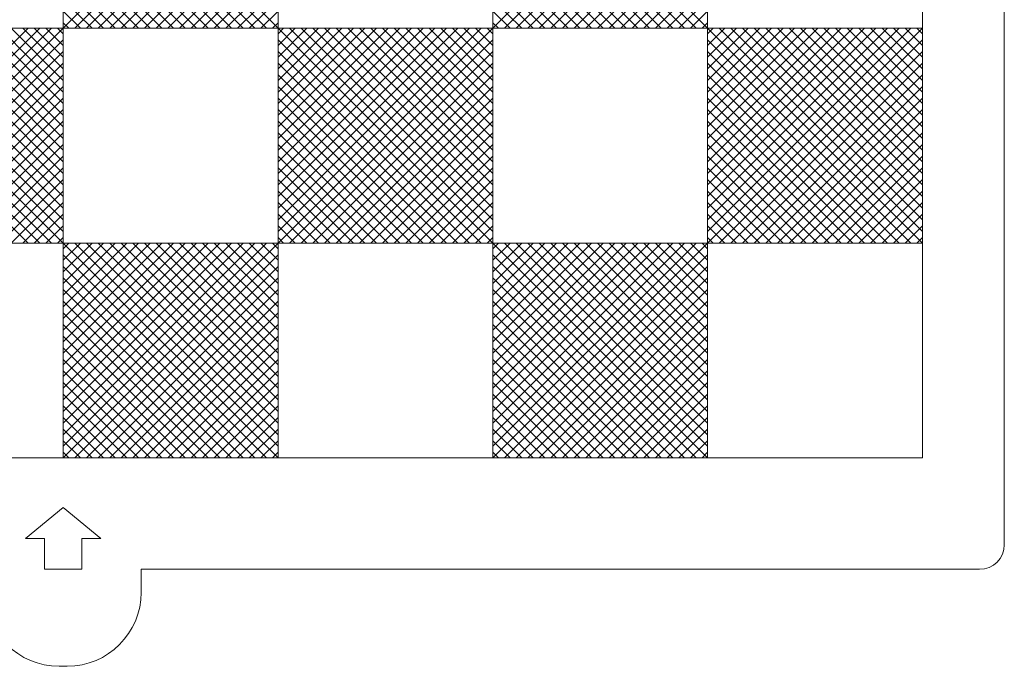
# Model space of a CAD drawing. Header units: centimetres. Extents: x -35.3 to 32, y -35 to 36.2.
# Tile 14 of 54: x 0.6 to 12.6, y -19.8 to -11.9. Entities that reach past the tile are written whole.
import ezdxf

# ---------------------------------------------------------------- set-up
doc = ezdxf.new("R2010")
doc.units = ezdxf.units.CM
doc.header["$MEASUREMENT"] = 0
doc.layers.add('Layer 1', color=7, linetype='Continuous')

msp = doc.modelspace()

# ---------------------------------------------------------------- linework, layer by layer
at = {"layer": 'Layer 1', "lineweight": 9}
msp.add_open_spline([(1.12296, 6.24791), (1.12296, 6.24791), (1.22295, 6.24791), (1.22295, 6.24791), (1.22295, 6.24791), (1.71796, 6.24791), (2.12296, 5.84291), (2.12296, 5.3479), (2.12296, 5.3479), (2.12296, 5.3479), (2.12296, 4.75791), (2.12296, 4.75791), (2.12296, 4.75791), (2.12296, 4.75791), (12.32296, 4.75791), (12.32296, 4.75791), (12.32296, 4.75791), (12.48797, 4.75791), (12.62296, 4.62291), (12.62296, 4.45791), (12.62296, 4.45791), (12.62296, 4.45791), (12.62296, -18.29197), (12.62296, -18.29197), (12.62296, -18.29197), (12.62296, -18.45697), (12.48797, -18.59197), (12.32296, -18.59197), (12.32296, -18.59197), (12.32296, -18.59197), (2.12296, -18.59197), (2.12296, -18.59197), (2.12296, -18.59197), (2.12296, -18.59197), (2.12296, -18.87196), (2.12296, -18.87196), (2.12296, -18.87196), (2.12296, -19.36697), (1.71796, -19.77197), (1.22295, -19.77197), (1.22295, -19.77197), (1.22295, -19.77197), (1.12296, -19.77197), (1.12296, -19.77197), (1.12296, -19.77197), (0.62796, -19.77197), (0.22296, -19.36697), (0.22296, -18.87196), (0.22296, -18.87196), (0.22296, -18.87196), (0.22296, -18.59197), (0.22296, -18.59197), (0.22296, -18.59197), (0.22296, -18.59197), (-9.97704, -18.59197), (-9.97704, -18.59197), (-9.97704, -18.59197), (-10.14204, -18.59197), (-10.27704, -18.45697), (-10.27704, -18.29197), (-10.27704, -18.29197), (-10.27704, -18.29197), (-10.27704, 4.45791), (-10.27704, 4.45791), (-10.27704, 4.45791), (-10.27704, 4.62291), (-10.14204, 4.75791), (-9.97704, 4.75791), (-9.97704, 4.75791), (-9.97704, 4.75791), (0.22296, 4.75791), (0.22296, 4.75791), (0.22296, 4.75791), (0.22296, 4.75791), (0.22296, 5.3479), (0.22296, 5.3479), (0.22296, 5.3479), (0.22296, 5.84291), (0.62796, 6.24791), (1.12296, 6.24791)], degree=3, knots=[0, 0, 0, 0, 0.04761905, 0.04761905, 0.04761905, 0.04761905, 0.0952381, 0.0952381, 0.0952381, 0.0952381, 0.14285714, 0.14285714, 0.14285714, 0.14285714, 0.19047619, 0.19047619, 0.19047619, 0.19047619, 0.23809524, 0.23809524, 0.23809524, 0.23809524, 0.28571429, 0.28571429, 0.28571429, 0.28571429, 0.33333333, 0.33333333, 0.33333333, 0.33333333, 0.38095238, 0.38095238, 0.38095238, 0.38095238, 0.42857143, 0.42857143, 0.42857143, 0.42857143, 0.47619048, 0.47619048, 0.47619048, 0.47619048, 0.52380952, 0.52380952, 0.52380952, 0.52380952, 0.57142857, 0.57142857, 0.57142857, 0.57142857, 0.61904762, 0.61904762, 0.61904762, 0.61904762, 0.66666667, 0.66666667, 0.66666667, 0.66666667, 0.71428571, 0.71428571, 0.71428571, 0.71428571, 0.76190476, 0.76190476, 0.76190476, 0.76190476, 0.80952381, 0.80952381, 0.80952381, 0.80952381, 0.85714286, 0.85714286, 0.85714286, 0.85714286, 0.9047619, 0.9047619, 0.9047619, 0.9047619, 1, 1, 1, 1], dxfattribs=at)
at = {"layer": 'Layer 1', "color": 1, "lineweight": 9}
for points, knots in [([(1.17302, -12.0092), (1.17302, -12.0092), (1.17302, -9.39561), (1.17302, -9.39561), (1.17302, -9.39561), (1.17302, -9.39561), (3.78666, -9.39561), (3.78666, -9.39561), (3.78666, -9.39561), (3.78666, -9.39561), (3.78666, -12.0092), (3.78666, -12.0092), (3.78666, -12.0092), (3.78666, -12.0092), (1.17302, -12.0092), (1.17302, -12.0092)], [0, 0, 0, 0, 0.2, 0.2, 0.2, 0.2, 0.4, 0.4, 0.4, 0.4, 0.6, 0.6, 0.6, 0.6, 1, 1, 1, 1]), ([(6.4003, -12.0092), (6.4003, -12.0092), (6.4003, -9.39561), (6.4003, -9.39561), (6.4003, -9.39561), (6.4003, -9.39561), (9.01394, -9.39561), (9.01394, -9.39561), (9.01394, -9.39561), (9.01394, -9.39561), (9.01394, -12.0092), (9.01394, -12.0092), (9.01394, -12.0092), (9.01394, -12.0092), (6.4003, -12.0092), (6.4003, -12.0092)], [0, 0, 0, 0, 0.2, 0.2, 0.2, 0.2, 0.4, 0.4, 0.4, 0.4, 0.6, 0.6, 0.6, 0.6, 1, 1, 1, 1]), ([(-1.44062, -14.62279), (-1.44062, -14.62279), (-1.44062, -12.0092), (-1.44062, -12.0092), (-1.44062, -12.0092), (-1.44062, -12.0092), (1.17302, -12.0092), (1.17302, -12.0092), (1.17302, -12.0092), (1.17302, -12.0092), (1.17302, -14.62279), (1.17302, -14.62279), (1.17302, -14.62279), (1.17302, -14.62279), (-1.44062, -14.62279), (-1.44062, -14.62279)], [0, 0, 0, 0, 0.2, 0.2, 0.2, 0.2, 0.4, 0.4, 0.4, 0.4, 0.6, 0.6, 0.6, 0.6, 1, 1, 1, 1]), ([(3.78666, -14.62279), (3.78666, -14.62279), (3.78666, -12.0092), (3.78666, -12.0092), (3.78666, -12.0092), (3.78666, -12.0092), (6.4003, -12.0092), (6.4003, -12.0092), (6.4003, -12.0092), (6.4003, -12.0092), (6.4003, -14.62279), (6.4003, -14.62279), (6.4003, -14.62279), (6.4003, -14.62279), (3.78666, -14.62279), (3.78666, -14.62279)], [0, 0, 0, 0, 0.2, 0.2, 0.2, 0.2, 0.4, 0.4, 0.4, 0.4, 0.6, 0.6, 0.6, 0.6, 1, 1, 1, 1]), ([(9.01394, -14.62279), (9.01394, -14.62279), (9.01394, -12.0092), (9.01394, -12.0092), (9.01394, -12.0092), (9.01394, -12.0092), (11.62758, -12.0092), (11.62758, -12.0092), (11.62758, -12.0092), (11.62758, -12.0092), (11.62758, -14.62279), (11.62758, -14.62279), (11.62758, -14.62279), (11.62758, -14.62279), (9.01394, -14.62279), (9.01394, -14.62279)], [0, 0, 0, 0, 0.2, 0.2, 0.2, 0.2, 0.4, 0.4, 0.4, 0.4, 0.6, 0.6, 0.6, 0.6, 1, 1, 1, 1]), ([(1.17302, -17.23638), (1.17302, -17.23638), (1.17302, -14.62279), (1.17302, -14.62279), (1.17302, -14.62279), (1.17302, -14.62279), (3.78666, -14.62279), (3.78666, -14.62279), (3.78666, -14.62279), (3.78666, -14.62279), (3.78666, -17.23638), (3.78666, -17.23638), (3.78666, -17.23638), (3.78666, -17.23638), (1.17302, -17.23638), (1.17302, -17.23638)], [0, 0, 0, 0, 0.2, 0.2, 0.2, 0.2, 0.4, 0.4, 0.4, 0.4, 0.6, 0.6, 0.6, 0.6, 1, 1, 1, 1]), ([(6.4003, -17.23638), (6.4003, -17.23638), (6.4003, -14.62279), (6.4003, -14.62279), (6.4003, -14.62279), (6.4003, -14.62279), (9.01394, -14.62279), (9.01394, -14.62279), (9.01394, -14.62279), (9.01394, -14.62279), (9.01394, -17.23638), (9.01394, -17.23638), (9.01394, -17.23638), (9.01394, -17.23638), (6.4003, -17.23638), (6.4003, -17.23638)], [0, 0, 0, 0, 0.2, 0.2, 0.2, 0.2, 0.4, 0.4, 0.4, 0.4, 0.6, 0.6, 0.6, 0.6, 1, 1, 1, 1]), ([(11.62758, -14.62279), (11.62758, -14.62279), (11.6274, -17.23639), (11.6274, -17.23639), (11.6274, -17.23639), (11.6274, -17.23639), (9.01394, -17.23638), (9.01394, -17.23638)], [0, 0, 0, 0, 0.33333333, 0.33333333, 0.33333333, 0.33333333, 1, 1, 1, 1]), ([(1.40117, -18.59197), (1.40117, -18.59197), (1.40117, -18.21494), (1.40117, -18.21494), (1.40117, -18.21494), (1.40117, -18.21494), (1.62937, -18.21494), (1.62937, -18.21494), (1.62937, -18.21494), (1.62937, -18.21494), (1.17296, -17.83791), (1.17296, -17.83791), (1.17296, -17.83791), (1.17296, -17.83791), (0.71656, -18.21494), (0.71656, -18.21494), (0.71656, -18.21494), (0.71656, -18.21494), (0.94476, -18.21494), (0.94476, -18.21494), (0.94476, -18.21494), (0.94476, -18.21494), (0.94476, -18.59197), (0.94476, -18.59197), (0.94476, -18.59197), (0.94476, -18.59197), (1.40117, -18.59197), (1.40117, -18.59197)], [0, 0, 0, 0, 0.125, 0.125, 0.125, 0.125, 0.25, 0.25, 0.25, 0.25, 0.375, 0.375, 0.375, 0.375, 0.5, 0.5, 0.5, 0.5, 0.625, 0.625, 0.625, 0.625, 0.75, 0.75, 0.75, 0.75, 1, 1, 1, 1])]:
    msp.add_open_spline(points, degree=3, knots=knots, dxfattribs=at)
for points in [[(3.78666, -9.39561), (3.78666, -9.39561), (1.17302, -12.0092), (1.17302, -12.0092)], [(3.78666, -12.0092), (3.78666, -12.0092), (1.17302, -9.39561), (1.17302, -9.39561)], [(9.01394, -9.39561), (9.01394, -9.39561), (6.4003, -12.0092), (6.4003, -12.0092)], [(9.01394, -12.0092), (9.01394, -12.0092), (6.4003, -9.39561), (6.4003, -9.39561)], [(11.62758, -9.39561), (11.62758, -9.39561), (11.62758, -12.0092), (11.62758, -12.0092)], [(1.17302, -9.53701), (1.17302, -9.53701), (3.64521, -12.0092), (3.64521, -12.0092)], [(1.31446, -12.0092), (1.31446, -12.0092), (3.78666, -9.537), (3.78666, -9.537)], [(6.4003, -9.53701), (6.4003, -9.53701), (8.87249, -12.0092), (8.87249, -12.0092)], [(6.54174, -12.0092), (6.54174, -12.0092), (9.01394, -9.537), (9.01394, -9.537)], [(3.50379, -12.0092), (3.50379, -12.0092), (1.17302, -9.67843), (1.17302, -9.67843)], [(3.78666, -9.67842), (3.78666, -9.67842), (1.45588, -12.0092), (1.45588, -12.0092)], [(8.73107, -12.0092), (8.73107, -12.0092), (6.4003, -9.67843), (6.4003, -9.67843)], [(9.01394, -9.67842), (9.01394, -9.67842), (6.68316, -12.0092), (6.68316, -12.0092)], [(1.17302, -9.81985), (1.17302, -9.81985), (3.36237, -12.0092), (3.36237, -12.0092)], [(1.5973, -12.0092), (1.5973, -12.0092), (3.78666, -9.81984), (3.78666, -9.81984)], [(6.4003, -9.81985), (6.4003, -9.81985), (8.58965, -12.0092), (8.58965, -12.0092)], [(6.82458, -12.0092), (6.82458, -12.0092), (9.01394, -9.81984), (9.01394, -9.81984)], [(3.22095, -12.0092), (3.22095, -12.0092), (1.17302, -9.96127), (1.17302, -9.96127)], [(3.78666, -9.96126), (3.78666, -9.96126), (1.73872, -12.0092), (1.73872, -12.0092)], [(8.44823, -12.0092), (8.44823, -12.0092), (6.4003, -9.96127), (6.4003, -9.96127)], [(9.01394, -9.96126), (9.01394, -9.96126), (6.966, -12.0092), (6.966, -12.0092)], [(1.17302, -10.10269), (1.17302, -10.10269), (3.07953, -12.0092), (3.07953, -12.0092)], [(1.88014, -12.0092), (1.88014, -12.0092), (3.78666, -10.10268), (3.78666, -10.10268)], [(6.4003, -10.10269), (6.4003, -10.10269), (8.30681, -12.0092), (8.30681, -12.0092)], [(7.10742, -12.0092), (7.10742, -12.0092), (9.01394, -10.10268), (9.01394, -10.10268)], [(1.17302, -10.24411), (1.17302, -10.24411), (2.93811, -12.0092), (2.93811, -12.0092)], [(3.78666, -10.2441), (3.78666, -10.2441), (2.02156, -12.0092), (2.02156, -12.0092)], [(6.4003, -10.24411), (6.4003, -10.24411), (8.16539, -12.0092), (8.16539, -12.0092)], [(9.01394, -10.2441), (9.01394, -10.2441), (7.24884, -12.0092), (7.24884, -12.0092)], [(2.79669, -12.0092), (2.79669, -12.0092), (1.17302, -10.38553), (1.17302, -10.38553)], [(3.78666, -10.38552), (3.78666, -10.38552), (2.16298, -12.0092), (2.16298, -12.0092)], [(8.02397, -12.0092), (8.02397, -12.0092), (6.4003, -10.38553), (6.4003, -10.38553)], [(9.01394, -10.38552), (9.01394, -10.38552), (7.39026, -12.0092), (7.39026, -12.0092)], [(1.17302, -10.52695), (1.17302, -10.52695), (2.65527, -12.0092), (2.65527, -12.0092)], [(2.3044, -12.0092), (2.3044, -12.0092), (3.78666, -10.52694), (3.78666, -10.52694)], [(6.4003, -10.52695), (6.4003, -10.52695), (7.88255, -12.0092), (7.88255, -12.0092)], [(7.53168, -12.0092), (7.53168, -12.0092), (9.01394, -10.52694), (9.01394, -10.52694)], [(2.51385, -12.0092), (2.51385, -12.0092), (1.17302, -10.66837), (1.17302, -10.66837)], [(3.78666, -10.66836), (3.78666, -10.66836), (2.44582, -12.0092), (2.44582, -12.0092)], [(7.74113, -12.0092), (7.74113, -12.0092), (6.4003, -10.66837), (6.4003, -10.66837)], [(9.01394, -10.66836), (9.01394, -10.66836), (7.6731, -12.0092), (7.6731, -12.0092)], [(1.17302, -10.80979), (1.17302, -10.80979), (2.37243, -12.0092), (2.37243, -12.0092)], [(2.58724, -12.0092), (2.58724, -12.0092), (3.78666, -10.80978), (3.78666, -10.80978)], [(6.4003, -10.80979), (6.4003, -10.80979), (7.59971, -12.0092), (7.59971, -12.0092)], [(7.81452, -12.0092), (7.81452, -12.0092), (9.01394, -10.80978), (9.01394, -10.80978)], [(2.23101, -12.0092), (2.23101, -12.0092), (1.17302, -10.95121), (1.17302, -10.95121)], [(3.78666, -10.9512), (3.78666, -10.9512), (2.72866, -12.0092), (2.72866, -12.0092)], [(7.45829, -12.0092), (7.45829, -12.0092), (6.4003, -10.95121), (6.4003, -10.95121)], [(9.01394, -10.9512), (9.01394, -10.9512), (7.95594, -12.0092), (7.95594, -12.0092)], [(1.17302, -11.09263), (1.17302, -11.09263), (2.08959, -12.0092), (2.08959, -12.0092)], [(2.87008, -12.0092), (2.87008, -12.0092), (3.78666, -11.09262), (3.78666, -11.09262)], [(6.4003, -11.09263), (6.4003, -11.09263), (7.31687, -12.0092), (7.31687, -12.0092)], [(8.09736, -12.0092), (8.09736, -12.0092), (9.01394, -11.09262), (9.01394, -11.09262)], [(1.94817, -12.0092), (1.94817, -12.0092), (1.17302, -11.23405), (1.17302, -11.23405)], [(3.78666, -11.23404), (3.78666, -11.23404), (3.0115, -12.0092), (3.0115, -12.0092)], [(7.17545, -12.0092), (7.17545, -12.0092), (6.4003, -11.23405), (6.4003, -11.23405)], [(9.01394, -11.23404), (9.01394, -11.23404), (8.23878, -12.0092), (8.23878, -12.0092)], [(1.17302, -11.37547), (1.17302, -11.37547), (1.80675, -12.0092), (1.80675, -12.0092)], [(3.15292, -12.0092), (3.15292, -12.0092), (3.78666, -11.37546), (3.78666, -11.37546)], [(6.4003, -11.37547), (6.4003, -11.37547), (7.03403, -12.0092), (7.03403, -12.0092)], [(8.3802, -12.0092), (8.3802, -12.0092), (9.01394, -11.37546), (9.01394, -11.37546)], [(1.66533, -12.0092), (1.66533, -12.0092), (1.17302, -11.51689), (1.17302, -11.51689)], [(3.78666, -11.51688), (3.78666, -11.51688), (3.29434, -12.0092), (3.29434, -12.0092)], [(6.89261, -12.0092), (6.89261, -12.0092), (6.4003, -11.51689), (6.4003, -11.51689)], [(9.01394, -11.51688), (9.01394, -11.51688), (8.52162, -12.0092), (8.52162, -12.0092)], [(1.52391, -12.0092), (1.52391, -12.0092), (1.17302, -11.65831), (1.17302, -11.65831)], [(3.43576, -12.0092), (3.43576, -12.0092), (3.78666, -11.6583), (3.78666, -11.6583)], [(6.75119, -12.0092), (6.75119, -12.0092), (6.4003, -11.65831), (6.4003, -11.65831)], [(8.66304, -12.0092), (8.66304, -12.0092), (9.01394, -11.6583), (9.01394, -11.6583)], [(1.17302, -11.79973), (1.17302, -11.79973), (1.38249, -12.0092), (1.38249, -12.0092)], [(3.78666, -11.79972), (3.78666, -11.79972), (3.57718, -12.0092), (3.57718, -12.0092)], [(6.4003, -11.79973), (6.4003, -11.79973), (6.60977, -12.0092), (6.60977, -12.0092)], [(9.01394, -11.79972), (9.01394, -11.79972), (8.80446, -12.0092), (8.80446, -12.0092)], [(1.17302, -11.94115), (1.17302, -11.94115), (1.24107, -12.0092), (1.24107, -12.0092)], [(3.7186, -12.0092), (3.7186, -12.0092), (3.78666, -11.94114), (3.78666, -11.94114)], [(6.4003, -11.94115), (6.4003, -11.94115), (6.46835, -12.0092), (6.46835, -12.0092)], [(8.94588, -12.0092), (8.94588, -12.0092), (9.01394, -11.94114), (9.01394, -11.94114)], [(-1.44062, -14.19855), (-1.44062, -14.19855), (0.74873, -12.0092), (0.74873, -12.0092)], [(0.89015, -12.0092), (0.89015, -12.0092), (-1.44062, -14.33997), (-1.44062, -14.33997)], [(-1.44062, -14.48139), (-1.44062, -14.48139), (1.03157, -12.0092), (1.03157, -12.0092)], [(1.17302, -12.0092), (1.17302, -12.0092), (-1.44062, -14.62279), (-1.44062, -14.62279)], [(1.17302, -14.62279), (1.17302, -14.62279), (-1.44062, -12.0092), (-1.44062, -12.0092)], [(-1.29918, -12.0092), (-1.29918, -12.0092), (1.17302, -14.4814), (1.17302, -14.4814)], [(1.17302, -14.33998), (1.17302, -14.33998), (-1.15776, -12.0092), (-1.15776, -12.0092)], [(-1.01634, -12.0092), (-1.01634, -12.0092), (1.17302, -14.19856), (1.17302, -14.19856)], [(1.17302, -14.05714), (1.17302, -14.05714), (-0.87492, -12.0092), (-0.87492, -12.0092)], [(-0.7335, -12.0092), (-0.7335, -12.0092), (1.17302, -13.91572), (1.17302, -13.91572)], [(1.17302, -13.7743), (1.17302, -13.7743), (-0.59208, -12.0092), (-0.59208, -12.0092)], [(1.17302, -13.63288), (1.17302, -13.63288), (-0.45066, -12.0092), (-0.45066, -12.0092)], [(-0.30924, -12.0092), (-0.30924, -12.0092), (1.17302, -13.49146), (1.17302, -13.49146)], [(1.17302, -13.35004), (1.17302, -13.35004), (-0.16782, -12.0092), (-0.16782, -12.0092)], [(-0.0264, -12.0092), (-0.0264, -12.0092), (1.17302, -13.20862), (1.17302, -13.20862)], [(1.17302, -13.0672), (1.17302, -13.0672), (0.11502, -12.0092), (0.11502, -12.0092)], [(0.25644, -12.0092), (0.25644, -12.0092), (1.17302, -12.92578), (1.17302, -12.92578)], [(1.17302, -12.78436), (1.17302, -12.78436), (0.39786, -12.0092), (0.39786, -12.0092)], [(0.53928, -12.0092), (0.53928, -12.0092), (1.17302, -12.64294), (1.17302, -12.64294)], [(1.17302, -12.50152), (1.17302, -12.50152), (0.6807, -12.0092), (0.6807, -12.0092)], [(0.82212, -12.0092), (0.82212, -12.0092), (1.17302, -12.3601), (1.17302, -12.3601)], [(1.17302, -12.21868), (1.17302, -12.21868), (0.96354, -12.0092), (0.96354, -12.0092)], [(1.10496, -12.0092), (1.10496, -12.0092), (1.17302, -12.07726), (1.17302, -12.07726)], [(3.78666, -12.07725), (3.78666, -12.07725), (3.85471, -12.0092), (3.85471, -12.0092)], [(3.78666, -12.21867), (3.78666, -12.21867), (3.99613, -12.0092), (3.99613, -12.0092)], [(4.13755, -12.0092), (4.13755, -12.0092), (3.78666, -12.36009), (3.78666, -12.36009)], [(4.27897, -12.0092), (4.27897, -12.0092), (3.78666, -12.50151), (3.78666, -12.50151)], [(3.78666, -12.64293), (3.78666, -12.64293), (4.42039, -12.0092), (4.42039, -12.0092)], [(4.56181, -12.0092), (4.56181, -12.0092), (3.78666, -12.78435), (3.78666, -12.78435)], [(3.78666, -12.92577), (3.78666, -12.92577), (4.70323, -12.0092), (4.70323, -12.0092)], [(4.84465, -12.0092), (4.84465, -12.0092), (3.78666, -13.06719), (3.78666, -13.06719)], [(3.78666, -13.20861), (3.78666, -13.20861), (4.98607, -12.0092), (4.98607, -12.0092)], [(5.12749, -12.0092), (5.12749, -12.0092), (3.78666, -13.35003), (3.78666, -13.35003)], [(3.78666, -13.49145), (3.78666, -13.49145), (5.26891, -12.0092), (5.26891, -12.0092)], [(5.41033, -12.0092), (5.41033, -12.0092), (3.78666, -13.63287), (3.78666, -13.63287)], [(3.78666, -13.77429), (3.78666, -13.77429), (5.55175, -12.0092), (5.55175, -12.0092)], [(3.78666, -13.91571), (3.78666, -13.91571), (5.69317, -12.0092), (5.69317, -12.0092)], [(5.83459, -12.0092), (5.83459, -12.0092), (3.78666, -14.05713), (3.78666, -14.05713)], [(3.78666, -14.19855), (3.78666, -14.19855), (5.97601, -12.0092), (5.97601, -12.0092)], [(6.11743, -12.0092), (6.11743, -12.0092), (3.78666, -14.33997), (3.78666, -14.33997)], [(3.78666, -14.48139), (3.78666, -14.48139), (6.25885, -12.0092), (6.25885, -12.0092)], [(6.4003, -12.0092), (6.4003, -12.0092), (3.78666, -14.62279), (3.78666, -14.62279)], [(6.4003, -14.62279), (6.4003, -14.62279), (3.78666, -12.0092), (3.78666, -12.0092)], [(3.9281, -12.0092), (3.9281, -12.0092), (6.4003, -14.4814), (6.4003, -14.4814)], [(6.4003, -14.33998), (6.4003, -14.33998), (4.06952, -12.0092), (4.06952, -12.0092)], [(4.21094, -12.0092), (4.21094, -12.0092), (6.4003, -14.19856), (6.4003, -14.19856)], [(6.4003, -14.05714), (6.4003, -14.05714), (4.35236, -12.0092), (4.35236, -12.0092)], [(4.49378, -12.0092), (4.49378, -12.0092), (6.4003, -13.91572), (6.4003, -13.91572)], [(6.4003, -13.7743), (6.4003, -13.7743), (4.6352, -12.0092), (4.6352, -12.0092)], [(6.4003, -13.63288), (6.4003, -13.63288), (4.77662, -12.0092), (4.77662, -12.0092)], [(4.91804, -12.0092), (4.91804, -12.0092), (6.4003, -13.49146), (6.4003, -13.49146)], [(6.4003, -13.35004), (6.4003, -13.35004), (5.05946, -12.0092), (5.05946, -12.0092)], [(5.20088, -12.0092), (5.20088, -12.0092), (6.4003, -13.20862), (6.4003, -13.20862)], [(6.4003, -13.0672), (6.4003, -13.0672), (5.3423, -12.0092), (5.3423, -12.0092)], [(5.48372, -12.0092), (5.48372, -12.0092), (6.4003, -12.92578), (6.4003, -12.92578)], [(6.4003, -12.78436), (6.4003, -12.78436), (5.62514, -12.0092), (5.62514, -12.0092)], [(5.76656, -12.0092), (5.76656, -12.0092), (6.4003, -12.64294), (6.4003, -12.64294)], [(6.4003, -12.50152), (6.4003, -12.50152), (5.90798, -12.0092), (5.90798, -12.0092)], [(6.0494, -12.0092), (6.0494, -12.0092), (6.4003, -12.3601), (6.4003, -12.3601)], [(6.4003, -12.21868), (6.4003, -12.21868), (6.19082, -12.0092), (6.19082, -12.0092)], [(6.33224, -12.0092), (6.33224, -12.0092), (6.4003, -12.07726), (6.4003, -12.07726)], [(9.01394, -12.07725), (9.01394, -12.07725), (9.08199, -12.0092), (9.08199, -12.0092)], [(9.01394, -12.21867), (9.01394, -12.21867), (9.22341, -12.0092), (9.22341, -12.0092)], [(9.36483, -12.0092), (9.36483, -12.0092), (9.01394, -12.36009), (9.01394, -12.36009)], [(9.50625, -12.0092), (9.50625, -12.0092), (9.01394, -12.50151), (9.01394, -12.50151)], [(9.01394, -12.64293), (9.01394, -12.64293), (9.64767, -12.0092), (9.64767, -12.0092)], [(9.78909, -12.0092), (9.78909, -12.0092), (9.01394, -12.78435), (9.01394, -12.78435)], [(9.01394, -12.92577), (9.01394, -12.92577), (9.93051, -12.0092), (9.93051, -12.0092)], [(10.07193, -12.0092), (10.07193, -12.0092), (9.01394, -13.06719), (9.01394, -13.06719)], [(9.01394, -13.20861), (9.01394, -13.20861), (10.21335, -12.0092), (10.21335, -12.0092)], [(10.35477, -12.0092), (10.35477, -12.0092), (9.01394, -13.35003), (9.01394, -13.35003)], [(9.01394, -13.49145), (9.01394, -13.49145), (10.49619, -12.0092), (10.49619, -12.0092)], [(10.63761, -12.0092), (10.63761, -12.0092), (9.01394, -13.63287), (9.01394, -13.63287)], [(9.01394, -13.77429), (9.01394, -13.77429), (10.77903, -12.0092), (10.77903, -12.0092)], [(9.01394, -13.91571), (9.01394, -13.91571), (10.92045, -12.0092), (10.92045, -12.0092)], [(11.06187, -12.0092), (11.06187, -12.0092), (9.01394, -14.05713), (9.01394, -14.05713)], [(9.01394, -14.19855), (9.01394, -14.19855), (11.20329, -12.0092), (11.20329, -12.0092)], [(11.34471, -12.0092), (11.34471, -12.0092), (9.01394, -14.33997), (9.01394, -14.33997)], [(9.01394, -14.48139), (9.01394, -14.48139), (11.48613, -12.0092), (11.48613, -12.0092)], [(11.62758, -12.0092), (11.62758, -12.0092), (9.01394, -14.62279), (9.01394, -14.62279)], [(11.62758, -14.62279), (11.62758, -14.62279), (9.01394, -12.0092), (9.01394, -12.0092)], [(9.15538, -12.0092), (9.15538, -12.0092), (11.62758, -14.4814), (11.62758, -14.4814)], [(11.62758, -14.33998), (11.62758, -14.33998), (9.2968, -12.0092), (9.2968, -12.0092)], [(9.43822, -12.0092), (9.43822, -12.0092), (11.62758, -14.19856), (11.62758, -14.19856)], [(11.62758, -14.05714), (11.62758, -14.05714), (9.57964, -12.0092), (9.57964, -12.0092)], [(9.72106, -12.0092), (9.72106, -12.0092), (11.62758, -13.91572), (11.62758, -13.91572)], [(11.62758, -13.7743), (11.62758, -13.7743), (9.86248, -12.0092), (9.86248, -12.0092)], [(11.62758, -13.63288), (11.62758, -13.63288), (10.0039, -12.0092), (10.0039, -12.0092)], [(10.14532, -12.0092), (10.14532, -12.0092), (11.62758, -13.49146), (11.62758, -13.49146)], [(11.62758, -13.35004), (11.62758, -13.35004), (10.28674, -12.0092), (10.28674, -12.0092)], [(10.42816, -12.0092), (10.42816, -12.0092), (11.62758, -13.20862), (11.62758, -13.20862)], [(11.62758, -13.0672), (11.62758, -13.0672), (10.56958, -12.0092), (10.56958, -12.0092)], [(10.711, -12.0092), (10.711, -12.0092), (11.62758, -12.92578), (11.62758, -12.92578)], [(11.62758, -12.78436), (11.62758, -12.78436), (10.85242, -12.0092), (10.85242, -12.0092)], [(10.99384, -12.0092), (10.99384, -12.0092), (11.62758, -12.64294), (11.62758, -12.64294)], [(11.62758, -12.50152), (11.62758, -12.50152), (11.13526, -12.0092), (11.13526, -12.0092)], [(11.27668, -12.0092), (11.27668, -12.0092), (11.62758, -12.3601), (11.62758, -12.3601)], [(11.62758, -12.21868), (11.62758, -12.21868), (11.4181, -12.0092), (11.4181, -12.0092)], [(11.55952, -12.0092), (11.55952, -12.0092), (11.62758, -12.07726), (11.62758, -12.07726)], [(-1.44062, -12.1506), (-1.44062, -12.1506), (1.03157, -14.62279), (1.03157, -14.62279)], [(-1.29918, -14.62279), (-1.29918, -14.62279), (1.17302, -12.15059), (1.17302, -12.15059)], [(3.78666, -12.1506), (3.78666, -12.1506), (6.25885, -14.62279), (6.25885, -14.62279)], [(3.9281, -14.62279), (3.9281, -14.62279), (6.4003, -12.15059), (6.4003, -12.15059)], [(9.01394, -12.1506), (9.01394, -12.1506), (11.48613, -14.62279), (11.48613, -14.62279)], [(9.15538, -14.62279), (9.15538, -14.62279), (11.62758, -12.15059), (11.62758, -12.15059)], [(0.89015, -14.62279), (0.89015, -14.62279), (-1.44062, -12.29202), (-1.44062, -12.29202)], [(1.17302, -12.29201), (1.17302, -12.29201), (-1.15776, -14.62279), (-1.15776, -14.62279)], [(6.11743, -14.62279), (6.11743, -14.62279), (3.78666, -12.29202), (3.78666, -12.29202)], [(6.4003, -12.29201), (6.4003, -12.29201), (4.06952, -14.62279), (4.06952, -14.62279)], [(11.34471, -14.62279), (11.34471, -14.62279), (9.01394, -12.29202), (9.01394, -12.29202)], [(11.62758, -12.29201), (11.62758, -12.29201), (9.2968, -14.62279), (9.2968, -14.62279)], [(-1.44062, -12.43344), (-1.44062, -12.43344), (0.74873, -14.62279), (0.74873, -14.62279)], [(-1.01634, -14.62279), (-1.01634, -14.62279), (1.17302, -12.43343), (1.17302, -12.43343)], [(3.78666, -12.43344), (3.78666, -12.43344), (5.97601, -14.62279), (5.97601, -14.62279)], [(4.21094, -14.62279), (4.21094, -14.62279), (6.4003, -12.43343), (6.4003, -12.43343)], [(9.01394, -12.43344), (9.01394, -12.43344), (11.20329, -14.62279), (11.20329, -14.62279)], [(9.43822, -14.62279), (9.43822, -14.62279), (11.62758, -12.43343), (11.62758, -12.43343)], [(1.17302, -12.57485), (1.17302, -12.57485), (-0.87492, -14.62279), (-0.87492, -14.62279)], [(5.83459, -14.62279), (5.83459, -14.62279), (3.78666, -12.57486), (3.78666, -12.57486)], [(6.4003, -12.57485), (6.4003, -12.57485), (4.35236, -14.62279), (4.35236, -14.62279)], [(11.06187, -14.62279), (11.06187, -14.62279), (9.01394, -12.57486), (9.01394, -12.57486)], [(11.62758, -12.57485), (11.62758, -12.57485), (9.57964, -14.62279), (9.57964, -14.62279)], [(-0.7335, -14.62279), (-0.7335, -14.62279), (1.17302, -12.71627), (1.17302, -12.71627)], [(3.78666, -12.71628), (3.78666, -12.71628), (5.69317, -14.62279), (5.69317, -14.62279)], [(4.49378, -14.62279), (4.49378, -14.62279), (6.4003, -12.71627), (6.4003, -12.71627)], [(9.01394, -12.71628), (9.01394, -12.71628), (10.92045, -14.62279), (10.92045, -14.62279)], [(9.72106, -14.62279), (9.72106, -14.62279), (11.62758, -12.71627), (11.62758, -12.71627)], [(1.17302, -12.85769), (1.17302, -12.85769), (-0.59208, -14.62279), (-0.59208, -14.62279)], [(3.78666, -12.8577), (3.78666, -12.8577), (5.55175, -14.62279), (5.55175, -14.62279)], [(6.4003, -12.85769), (6.4003, -12.85769), (4.6352, -14.62279), (4.6352, -14.62279)], [(9.01394, -12.8577), (9.01394, -12.8577), (10.77903, -14.62279), (10.77903, -14.62279)], [(11.62758, -12.85769), (11.62758, -12.85769), (9.86248, -14.62279), (9.86248, -14.62279)], [(1.17302, -12.99911), (1.17302, -12.99911), (-0.45066, -14.62279), (-0.45066, -14.62279)], [(5.41033, -14.62279), (5.41033, -14.62279), (3.78666, -12.99912), (3.78666, -12.99912)], [(6.4003, -12.99911), (6.4003, -12.99911), (4.77662, -14.62279), (4.77662, -14.62279)], [(10.63761, -14.62279), (10.63761, -14.62279), (9.01394, -12.99912), (9.01394, -12.99912)], [(11.62758, -12.99911), (11.62758, -12.99911), (10.0039, -14.62279), (10.0039, -14.62279)], [(-0.30924, -14.62279), (-0.30924, -14.62279), (1.17302, -13.14053), (1.17302, -13.14053)], [(3.78666, -13.14054), (3.78666, -13.14054), (5.26891, -14.62279), (5.26891, -14.62279)], [(4.91804, -14.62279), (4.91804, -14.62279), (6.4003, -13.14053), (6.4003, -13.14053)], [(9.01394, -13.14054), (9.01394, -13.14054), (10.49619, -14.62279), (10.49619, -14.62279)], [(10.14532, -14.62279), (10.14532, -14.62279), (11.62758, -13.14053), (11.62758, -13.14053)], [(1.17302, -13.28195), (1.17302, -13.28195), (-0.16782, -14.62279), (-0.16782, -14.62279)], [(5.12749, -14.62279), (5.12749, -14.62279), (3.78666, -13.28196), (3.78666, -13.28196)], [(6.4003, -13.28195), (6.4003, -13.28195), (5.05946, -14.62279), (5.05946, -14.62279)], [(10.35477, -14.62279), (10.35477, -14.62279), (9.01394, -13.28196), (9.01394, -13.28196)], [(11.62758, -13.28195), (11.62758, -13.28195), (10.28674, -14.62279), (10.28674, -14.62279)], [(-0.0264, -14.62279), (-0.0264, -14.62279), (1.17302, -13.42337), (1.17302, -13.42337)], [(3.78666, -13.42338), (3.78666, -13.42338), (4.98607, -14.62279), (4.98607, -14.62279)], [(5.20088, -14.62279), (5.20088, -14.62279), (6.4003, -13.42337), (6.4003, -13.42337)], [(9.01394, -13.42338), (9.01394, -13.42338), (10.21335, -14.62279), (10.21335, -14.62279)], [(10.42816, -14.62279), (10.42816, -14.62279), (11.62758, -13.42337), (11.62758, -13.42337)], [(1.17302, -13.56479), (1.17302, -13.56479), (0.11502, -14.62279), (0.11502, -14.62279)], [(4.84465, -14.62279), (4.84465, -14.62279), (3.78666, -13.5648), (3.78666, -13.5648)], [(6.4003, -13.56479), (6.4003, -13.56479), (5.3423, -14.62279), (5.3423, -14.62279)], [(10.07193, -14.62279), (10.07193, -14.62279), (9.01394, -13.5648), (9.01394, -13.5648)], [(11.62758, -13.56479), (11.62758, -13.56479), (10.56958, -14.62279), (10.56958, -14.62279)], [(0.25644, -14.62279), (0.25644, -14.62279), (1.17302, -13.70621), (1.17302, -13.70621)], [(3.78666, -13.70622), (3.78666, -13.70622), (4.70323, -14.62279), (4.70323, -14.62279)], [(5.48372, -14.62279), (5.48372, -14.62279), (6.4003, -13.70621), (6.4003, -13.70621)], [(9.01394, -13.70622), (9.01394, -13.70622), (9.93051, -14.62279), (9.93051, -14.62279)], [(10.711, -14.62279), (10.711, -14.62279), (11.62758, -13.70621), (11.62758, -13.70621)], [(1.17302, -13.84763), (1.17302, -13.84763), (0.39786, -14.62279), (0.39786, -14.62279)], [(4.56181, -14.62279), (4.56181, -14.62279), (3.78666, -13.84764), (3.78666, -13.84764)], [(6.4003, -13.84763), (6.4003, -13.84763), (5.62514, -14.62279), (5.62514, -14.62279)], [(9.78909, -14.62279), (9.78909, -14.62279), (9.01394, -13.84764), (9.01394, -13.84764)], [(11.62758, -13.84763), (11.62758, -13.84763), (10.85242, -14.62279), (10.85242, -14.62279)], [(0.53928, -14.62279), (0.53928, -14.62279), (1.17302, -13.98905), (1.17302, -13.98905)], [(3.78666, -13.98906), (3.78666, -13.98906), (4.42039, -14.62279), (4.42039, -14.62279)], [(5.76656, -14.62279), (5.76656, -14.62279), (6.4003, -13.98905), (6.4003, -13.98905)], [(9.01394, -13.98906), (9.01394, -13.98906), (9.64767, -14.62279), (9.64767, -14.62279)], [(10.99384, -14.62279), (10.99384, -14.62279), (11.62758, -13.98905), (11.62758, -13.98905)], [(1.17302, -14.13047), (1.17302, -14.13047), (0.6807, -14.62279), (0.6807, -14.62279)], [(4.27897, -14.62279), (4.27897, -14.62279), (3.78666, -14.13048), (3.78666, -14.13048)], [(6.4003, -14.13047), (6.4003, -14.13047), (5.90798, -14.62279), (5.90798, -14.62279)], [(9.50625, -14.62279), (9.50625, -14.62279), (9.01394, -14.13048), (9.01394, -14.13048)], [(11.62758, -14.13047), (11.62758, -14.13047), (11.13526, -14.62279), (11.13526, -14.62279)], [(0.82212, -14.62279), (0.82212, -14.62279), (1.17302, -14.27189), (1.17302, -14.27189)], [(4.13755, -14.62279), (4.13755, -14.62279), (3.78666, -14.2719), (3.78666, -14.2719)], [(6.0494, -14.62279), (6.0494, -14.62279), (6.4003, -14.27189), (6.4003, -14.27189)], [(9.36483, -14.62279), (9.36483, -14.62279), (9.01394, -14.2719), (9.01394, -14.2719)], [(11.27668, -14.62279), (11.27668, -14.62279), (11.62758, -14.27189), (11.62758, -14.27189)], [(1.17302, -14.41331), (1.17302, -14.41331), (0.96354, -14.62279), (0.96354, -14.62279)], [(3.78666, -14.41332), (3.78666, -14.41332), (3.99613, -14.62279), (3.99613, -14.62279)], [(6.4003, -14.41331), (6.4003, -14.41331), (6.19082, -14.62279), (6.19082, -14.62279)], [(9.01394, -14.41332), (9.01394, -14.41332), (9.22341, -14.62279), (9.22341, -14.62279)], [(11.62758, -14.41331), (11.62758, -14.41331), (11.4181, -14.62279), (11.4181, -14.62279)], [(1.10496, -14.62279), (1.10496, -14.62279), (1.17302, -14.55473), (1.17302, -14.55473)], [(3.78666, -14.55474), (3.78666, -14.55474), (3.85471, -14.62279), (3.85471, -14.62279)], [(6.33224, -14.62279), (6.33224, -14.62279), (6.4003, -14.55473), (6.4003, -14.55473)], [(9.01394, -14.55474), (9.01394, -14.55474), (9.08199, -14.62279), (9.08199, -14.62279)], [(11.55952, -14.62279), (11.55952, -14.62279), (11.62758, -14.55473), (11.62758, -14.55473)], [(1.17302, -14.69084), (1.17302, -14.69084), (1.24107, -14.62279), (1.24107, -14.62279)], [(1.17302, -14.83226), (1.17302, -14.83226), (1.38249, -14.62279), (1.38249, -14.62279)], [(1.52391, -14.62279), (1.52391, -14.62279), (1.17302, -14.97368), (1.17302, -14.97368)], [(1.66533, -14.62279), (1.66533, -14.62279), (1.17302, -15.1151), (1.17302, -15.1151)], [(1.17302, -15.25652), (1.17302, -15.25652), (1.80675, -14.62279), (1.80675, -14.62279)], [(1.94817, -14.62279), (1.94817, -14.62279), (1.17302, -15.39794), (1.17302, -15.39794)], [(1.17302, -15.53936), (1.17302, -15.53936), (2.08959, -14.62279), (2.08959, -14.62279)], [(2.23101, -14.62279), (2.23101, -14.62279), (1.17302, -15.68078), (1.17302, -15.68078)], [(1.17302, -15.8222), (1.17302, -15.8222), (2.37243, -14.62279), (2.37243, -14.62279)], [(2.51385, -14.62279), (2.51385, -14.62279), (1.17302, -15.96362), (1.17302, -15.96362)], [(1.17302, -16.10504), (1.17302, -16.10504), (2.65527, -14.62279), (2.65527, -14.62279)], [(2.79669, -14.62279), (2.79669, -14.62279), (1.17302, -16.24646), (1.17302, -16.24646)], [(1.17302, -16.38788), (1.17302, -16.38788), (2.93811, -14.62279), (2.93811, -14.62279)], [(1.17302, -16.5293), (1.17302, -16.5293), (3.07953, -14.62279), (3.07953, -14.62279)], [(3.22095, -14.62279), (3.22095, -14.62279), (1.17302, -16.67072), (1.17302, -16.67072)], [(1.17302, -16.81214), (1.17302, -16.81214), (3.36237, -14.62279), (3.36237, -14.62279)], [(3.50379, -14.62279), (3.50379, -14.62279), (1.17302, -16.95356), (1.17302, -16.95356)], [(1.17302, -17.09498), (1.17302, -17.09498), (3.64521, -14.62279), (3.64521, -14.62279)], [(3.78666, -14.62279), (3.78666, -14.62279), (1.17302, -17.23638), (1.17302, -17.23638)], [(3.78666, -17.23638), (3.78666, -17.23638), (1.17302, -14.62279), (1.17302, -14.62279)], [(1.31446, -14.62279), (1.31446, -14.62279), (3.78666, -17.09499), (3.78666, -17.09499)], [(3.78666, -16.95357), (3.78666, -16.95357), (1.45588, -14.62279), (1.45588, -14.62279)], [(1.5973, -14.62279), (1.5973, -14.62279), (3.78666, -16.81215), (3.78666, -16.81215)], [(3.78666, -16.67073), (3.78666, -16.67073), (1.73872, -14.62279), (1.73872, -14.62279)], [(1.88014, -14.62279), (1.88014, -14.62279), (3.78666, -16.52931), (3.78666, -16.52931)], [(3.78666, -16.38789), (3.78666, -16.38789), (2.02156, -14.62279), (2.02156, -14.62279)], [(3.78666, -16.24647), (3.78666, -16.24647), (2.16298, -14.62279), (2.16298, -14.62279)], [(2.3044, -14.62279), (2.3044, -14.62279), (3.78666, -16.10505), (3.78666, -16.10505)], [(3.78666, -15.96363), (3.78666, -15.96363), (2.44582, -14.62279), (2.44582, -14.62279)], [(2.58724, -14.62279), (2.58724, -14.62279), (3.78666, -15.82221), (3.78666, -15.82221)], [(3.78666, -15.68079), (3.78666, -15.68079), (2.72866, -14.62279), (2.72866, -14.62279)], [(2.87008, -14.62279), (2.87008, -14.62279), (3.78666, -15.53937), (3.78666, -15.53937)], [(3.78666, -15.39795), (3.78666, -15.39795), (3.0115, -14.62279), (3.0115, -14.62279)], [(3.15292, -14.62279), (3.15292, -14.62279), (3.78666, -15.25653), (3.78666, -15.25653)], [(3.78666, -15.11511), (3.78666, -15.11511), (3.29434, -14.62279), (3.29434, -14.62279)], [(3.43576, -14.62279), (3.43576, -14.62279), (3.78666, -14.97369), (3.78666, -14.97369)], [(3.78666, -14.83227), (3.78666, -14.83227), (3.57718, -14.62279), (3.57718, -14.62279)], [(3.7186, -14.62279), (3.7186, -14.62279), (3.78666, -14.69085), (3.78666, -14.69085)], [(6.4003, -14.69084), (6.4003, -14.69084), (6.46835, -14.62279), (6.46835, -14.62279)], [(6.4003, -14.83226), (6.4003, -14.83226), (6.60977, -14.62279), (6.60977, -14.62279)], [(6.75119, -14.62279), (6.75119, -14.62279), (6.4003, -14.97368), (6.4003, -14.97368)], [(6.89261, -14.62279), (6.89261, -14.62279), (6.4003, -15.1151), (6.4003, -15.1151)], [(6.4003, -15.25652), (6.4003, -15.25652), (7.03403, -14.62279), (7.03403, -14.62279)], [(7.17545, -14.62279), (7.17545, -14.62279), (6.4003, -15.39794), (6.4003, -15.39794)], [(6.4003, -15.53936), (6.4003, -15.53936), (7.31687, -14.62279), (7.31687, -14.62279)], [(7.45829, -14.62279), (7.45829, -14.62279), (6.4003, -15.68078), (6.4003, -15.68078)], [(6.4003, -15.8222), (6.4003, -15.8222), (7.59971, -14.62279), (7.59971, -14.62279)], [(7.74113, -14.62279), (7.74113, -14.62279), (6.4003, -15.96362), (6.4003, -15.96362)], [(6.4003, -16.10504), (6.4003, -16.10504), (7.88255, -14.62279), (7.88255, -14.62279)], [(8.02397, -14.62279), (8.02397, -14.62279), (6.4003, -16.24646), (6.4003, -16.24646)], [(6.4003, -16.38788), (6.4003, -16.38788), (8.16539, -14.62279), (8.16539, -14.62279)], [(6.4003, -16.5293), (6.4003, -16.5293), (8.30681, -14.62279), (8.30681, -14.62279)], [(8.44823, -14.62279), (8.44823, -14.62279), (6.4003, -16.67072), (6.4003, -16.67072)], [(6.4003, -16.81214), (6.4003, -16.81214), (8.58965, -14.62279), (8.58965, -14.62279)], [(8.73107, -14.62279), (8.73107, -14.62279), (6.4003, -16.95356), (6.4003, -16.95356)], [(6.4003, -17.09498), (6.4003, -17.09498), (8.87249, -14.62279), (8.87249, -14.62279)], [(9.01394, -14.62279), (9.01394, -14.62279), (6.4003, -17.23638), (6.4003, -17.23638)], [(9.01394, -17.23638), (9.01394, -17.23638), (6.4003, -14.62279), (6.4003, -14.62279)], [(6.54174, -14.62279), (6.54174, -14.62279), (9.01394, -17.09499), (9.01394, -17.09499)], [(9.01394, -16.95357), (9.01394, -16.95357), (6.68316, -14.62279), (6.68316, -14.62279)], [(6.82458, -14.62279), (6.82458, -14.62279), (9.01394, -16.81215), (9.01394, -16.81215)], [(9.01394, -16.67073), (9.01394, -16.67073), (6.966, -14.62279), (6.966, -14.62279)], [(7.10742, -14.62279), (7.10742, -14.62279), (9.01394, -16.52931), (9.01394, -16.52931)], [(9.01394, -16.38789), (9.01394, -16.38789), (7.24884, -14.62279), (7.24884, -14.62279)], [(9.01394, -16.24647), (9.01394, -16.24647), (7.39026, -14.62279), (7.39026, -14.62279)], [(7.53168, -14.62279), (7.53168, -14.62279), (9.01394, -16.10505), (9.01394, -16.10505)], [(9.01394, -15.96363), (9.01394, -15.96363), (7.6731, -14.62279), (7.6731, -14.62279)], [(7.81452, -14.62279), (7.81452, -14.62279), (9.01394, -15.82221), (9.01394, -15.82221)], [(9.01394, -15.68079), (9.01394, -15.68079), (7.95594, -14.62279), (7.95594, -14.62279)], [(8.09736, -14.62279), (8.09736, -14.62279), (9.01394, -15.53937), (9.01394, -15.53937)], [(9.01394, -15.39795), (9.01394, -15.39795), (8.23878, -14.62279), (8.23878, -14.62279)], [(8.3802, -14.62279), (8.3802, -14.62279), (9.01394, -15.25653), (9.01394, -15.25653)], [(9.01394, -15.11511), (9.01394, -15.11511), (8.52162, -14.62279), (8.52162, -14.62279)], [(8.66304, -14.62279), (8.66304, -14.62279), (9.01394, -14.97369), (9.01394, -14.97369)], [(9.01394, -14.83227), (9.01394, -14.83227), (8.80446, -14.62279), (8.80446, -14.62279)], [(8.94588, -14.62279), (8.94588, -14.62279), (9.01394, -14.69085), (9.01394, -14.69085)], [(1.17302, -14.76419), (1.17302, -14.76419), (3.64521, -17.23638), (3.64521, -17.23638)], [(1.31446, -17.23638), (1.31446, -17.23638), (3.78666, -14.76418), (3.78666, -14.76418)], [(6.4003, -14.76419), (6.4003, -14.76419), (8.87249, -17.23638), (8.87249, -17.23638)], [(6.54174, -17.23638), (6.54174, -17.23638), (9.01394, -14.76418), (9.01394, -14.76418)], [(3.50379, -17.23638), (3.50379, -17.23638), (1.17302, -14.90561), (1.17302, -14.90561)], [(3.78666, -14.9056), (3.78666, -14.9056), (1.45588, -17.23638), (1.45588, -17.23638)], [(8.73107, -17.23638), (8.73107, -17.23638), (6.4003, -14.90561), (6.4003, -14.90561)], [(9.01394, -14.9056), (9.01394, -14.9056), (6.68316, -17.23638), (6.68316, -17.23638)], [(1.17302, -15.04703), (1.17302, -15.04703), (3.36237, -17.23638), (3.36237, -17.23638)], [(1.5973, -17.23638), (1.5973, -17.23638), (3.78666, -15.04702), (3.78666, -15.04702)], [(6.4003, -15.04703), (6.4003, -15.04703), (8.58965, -17.23638), (8.58965, -17.23638)], [(6.82458, -17.23638), (6.82458, -17.23638), (9.01394, -15.04702), (9.01394, -15.04702)], [(3.22095, -17.23638), (3.22095, -17.23638), (1.17302, -15.18845), (1.17302, -15.18845)], [(3.78666, -15.18844), (3.78666, -15.18844), (1.73872, -17.23638), (1.73872, -17.23638)], [(8.44823, -17.23638), (8.44823, -17.23638), (6.4003, -15.18845), (6.4003, -15.18845)], [(9.01394, -15.18844), (9.01394, -15.18844), (6.966, -17.23638), (6.966, -17.23638)], [(1.17302, -15.32987), (1.17302, -15.32987), (3.07953, -17.23638), (3.07953, -17.23638)], [(1.88014, -17.23638), (1.88014, -17.23638), (3.78666, -15.32986), (3.78666, -15.32986)], [(6.4003, -15.32987), (6.4003, -15.32987), (8.30681, -17.23638), (8.30681, -17.23638)], [(7.10742, -17.23638), (7.10742, -17.23638), (9.01394, -15.32986), (9.01394, -15.32986)], [(1.17302, -15.47129), (1.17302, -15.47129), (2.93811, -17.23638), (2.93811, -17.23638)], [(3.78666, -15.47128), (3.78666, -15.47128), (2.02156, -17.23638), (2.02156, -17.23638)], [(6.4003, -15.47129), (6.4003, -15.47129), (8.16539, -17.23638), (8.16539, -17.23638)], [(9.01394, -15.47128), (9.01394, -15.47128), (7.24884, -17.23638), (7.24884, -17.23638)], [(2.79669, -17.23638), (2.79669, -17.23638), (1.17302, -15.61271), (1.17302, -15.61271)], [(3.78666, -15.6127), (3.78666, -15.6127), (2.16298, -17.23638), (2.16298, -17.23638)], [(8.02397, -17.23638), (8.02397, -17.23638), (6.4003, -15.61271), (6.4003, -15.61271)], [(9.01394, -15.6127), (9.01394, -15.6127), (7.39026, -17.23638), (7.39026, -17.23638)], [(1.17302, -15.75413), (1.17302, -15.75413), (2.65527, -17.23638), (2.65527, -17.23638)], [(2.3044, -17.23638), (2.3044, -17.23638), (3.78666, -15.75412), (3.78666, -15.75412)], [(6.4003, -15.75413), (6.4003, -15.75413), (7.88255, -17.23638), (7.88255, -17.23638)], [(7.53168, -17.23638), (7.53168, -17.23638), (9.01394, -15.75412), (9.01394, -15.75412)], [(2.51385, -17.23638), (2.51385, -17.23638), (1.17302, -15.89555), (1.17302, -15.89555)], [(3.78666, -15.89554), (3.78666, -15.89554), (2.44582, -17.23638), (2.44582, -17.23638)], [(7.74113, -17.23638), (7.74113, -17.23638), (6.4003, -15.89555), (6.4003, -15.89555)], [(9.01394, -15.89554), (9.01394, -15.89554), (7.6731, -17.23638), (7.6731, -17.23638)], [(1.17302, -16.03697), (1.17302, -16.03697), (2.37243, -17.23638), (2.37243, -17.23638)], [(2.58724, -17.23638), (2.58724, -17.23638), (3.78666, -16.03696), (3.78666, -16.03696)], [(6.4003, -16.03697), (6.4003, -16.03697), (7.59971, -17.23638), (7.59971, -17.23638)], [(7.81452, -17.23638), (7.81452, -17.23638), (9.01394, -16.03696), (9.01394, -16.03696)], [(2.23101, -17.23638), (2.23101, -17.23638), (1.17302, -16.17839), (1.17302, -16.17839)], [(3.78666, -16.17838), (3.78666, -16.17838), (2.72866, -17.23638), (2.72866, -17.23638)], [(7.45829, -17.23638), (7.45829, -17.23638), (6.4003, -16.17839), (6.4003, -16.17839)], [(9.01394, -16.17838), (9.01394, -16.17838), (7.95594, -17.23638), (7.95594, -17.23638)], [(1.17302, -16.31981), (1.17302, -16.31981), (2.08959, -17.23638), (2.08959, -17.23638)], [(2.87008, -17.23638), (2.87008, -17.23638), (3.78666, -16.3198), (3.78666, -16.3198)], [(6.4003, -16.31981), (6.4003, -16.31981), (7.31687, -17.23638), (7.31687, -17.23638)], [(8.09736, -17.23638), (8.09736, -17.23638), (9.01394, -16.3198), (9.01394, -16.3198)], [(1.94817, -17.23638), (1.94817, -17.23638), (1.17302, -16.46123), (1.17302, -16.46123)], [(3.78666, -16.46122), (3.78666, -16.46122), (3.0115, -17.23638), (3.0115, -17.23638)], [(7.17545, -17.23638), (7.17545, -17.23638), (6.4003, -16.46123), (6.4003, -16.46123)], [(9.01394, -16.46122), (9.01394, -16.46122), (8.23878, -17.23638), (8.23878, -17.23638)], [(1.17302, -16.60265), (1.17302, -16.60265), (1.80675, -17.23638), (1.80675, -17.23638)], [(3.15292, -17.23638), (3.15292, -17.23638), (3.78666, -16.60264), (3.78666, -16.60264)], [(6.4003, -16.60265), (6.4003, -16.60265), (7.03403, -17.23638), (7.03403, -17.23638)], [(8.3802, -17.23638), (8.3802, -17.23638), (9.01394, -16.60264), (9.01394, -16.60264)], [(1.66533, -17.23638), (1.66533, -17.23638), (1.17302, -16.74407), (1.17302, -16.74407)], [(3.78666, -16.74406), (3.78666, -16.74406), (3.29434, -17.23638), (3.29434, -17.23638)], [(6.89261, -17.23638), (6.89261, -17.23638), (6.4003, -16.74407), (6.4003, -16.74407)], [(9.01394, -16.74406), (9.01394, -16.74406), (8.52162, -17.23638), (8.52162, -17.23638)], [(1.52391, -17.23638), (1.52391, -17.23638), (1.17302, -16.88549), (1.17302, -16.88549)], [(3.43576, -17.23638), (3.43576, -17.23638), (3.78666, -16.88548), (3.78666, -16.88548)], [(6.75119, -17.23638), (6.75119, -17.23638), (6.4003, -16.88549), (6.4003, -16.88549)], [(8.66304, -17.23638), (8.66304, -17.23638), (9.01394, -16.88548), (9.01394, -16.88548)], [(1.17302, -17.02691), (1.17302, -17.02691), (1.38249, -17.23638), (1.38249, -17.23638)], [(3.78666, -17.0269), (3.78666, -17.0269), (3.57718, -17.23638), (3.57718, -17.23638)], [(6.4003, -17.02691), (6.4003, -17.02691), (6.60977, -17.23638), (6.60977, -17.23638)], [(9.01394, -17.0269), (9.01394, -17.0269), (8.80446, -17.23638), (8.80446, -17.23638)], [(1.17302, -17.23638), (1.17302, -17.23638), (-1.44062, -17.23638), (-1.44062, -17.23638)], [(1.17302, -17.16833), (1.17302, -17.16833), (1.24107, -17.23638), (1.24107, -17.23638)], [(3.7186, -17.23638), (3.7186, -17.23638), (3.78666, -17.16832), (3.78666, -17.16832)], [(6.4003, -17.23638), (6.4003, -17.23638), (3.78666, -17.23638), (3.78666, -17.23638)], [(6.4003, -17.16833), (6.4003, -17.16833), (6.46835, -17.23638), (6.46835, -17.23638)], [(8.94588, -17.23638), (8.94588, -17.23638), (9.01394, -17.16832), (9.01394, -17.16832)]]:
    msp.add_open_spline(points, degree=3, dxfattribs=at)

doc.saveas('drawing.dxf')
